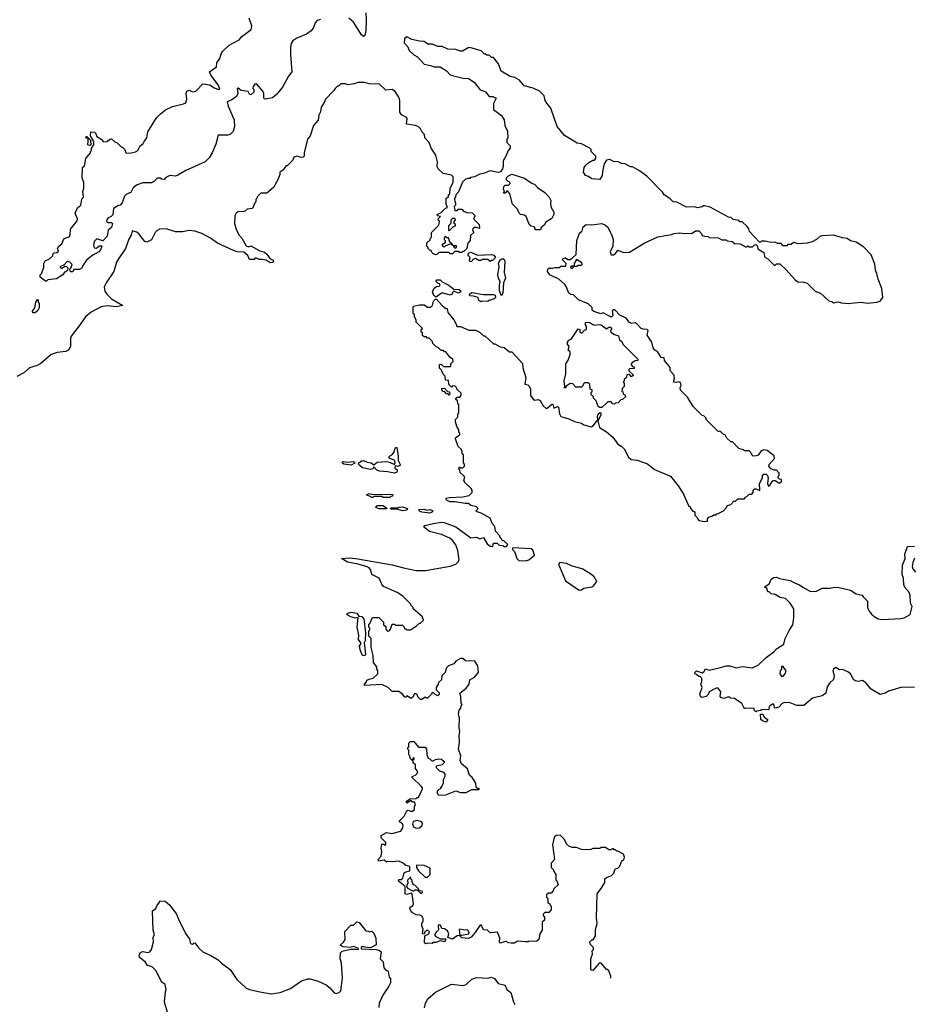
# Model space of a CAD drawing. Extents: x 2220333 to 2384341, y 721037 to 894043.
# Tile 78 of 256: x 2280359 to 2288204, y 742826 to 751462. Entities that reach past the tile are written whole.
import ezdxf

# ---------------------------------------------------------------- set-up
doc = ezdxf.new("R2010")
doc.units = 0

msp = doc.modelspace()

# ---------------------------------------------------------------- linework, layer by layer
at = {"layer": '0CON10XD'}
for points in [[(2283393.2, 751523.2), (2283397.6, 751462.4), (2283395.6, 751365), (2283385, 751322.5), (2283375, 751316.2), (2283355, 751330), (2283285, 751441.4), (2283245, 751477.1)], [(2282996.4, 751463.6), (2282967.5, 751455), (2282950, 751435), (2282936, 751395), (2282915, 751363.8), (2282875, 751336), (2282788.3, 751301.7), (2282755, 751276), (2282740.8, 751255), (2282733, 751217), (2282733, 751157), (2282746, 751005), (2282715, 750966.7), (2282665, 750870), (2282611.2, 750805), (2282575, 750776.7), (2282515, 750766.7), (2282505, 750767.5), (2282500, 750775), (2282500, 750815), (2282492, 750835), (2282435, 750898.6), (2282422.2, 750897.8), (2282405.7, 750875), (2282402.5, 750865), (2282412.5, 750845), (2282412.3, 750827.7), (2282385.6, 750804.4), (2282375, 750810), (2282361.2, 750831.2), (2282300.3, 750840.3), (2282275, 750862.5), (2282265, 750860), (2282272.5, 750815), (2282260.5, 750789.5), (2282219.8, 750760.2), (2282177.3, 750742.7), (2282185.8, 750705), (2282240, 750585), (2282243.5, 750525), (2282229.7, 750480.3), (2282203.8, 750456.2), (2282185, 750448.1), (2282099.1, 750450.9), (2282078.6, 750371.4), (2282046.8, 750293.2), (2282019.9, 750250.1), (2281984.1, 750215.9), (2281815, 750140), (2281745, 750098), (2281725, 750091.2), (2281675, 750096), (2281641.7, 750078.3), (2281625, 750060), (2281603.3, 750063.3), (2281591.7, 750071.7), (2281565, 750072.5), (2281542.5, 750045), (2281515, 750030), (2281438.3, 750031.7), (2281390, 750015), (2281353.6, 749986.4), (2281335, 749947.5), (2281295, 749932.5), (2281277.5, 749915), (2281257.5, 749855), (2281240, 749835), (2281225, 749832.5), (2281182.3, 749807.7), (2281175, 749750), (2281160, 749735), (2281135, 749723.3), (2281122.3, 749707.7), (2281120, 749695), (2281134, 749684), (2281165, 749683.8), (2281173.9, 749673.9), (2281165, 749638.8), (2281133.8, 749616.2), (2281125, 749562.5), (2281087, 749523), (2281035, 749540), (2281013, 749517), (2281007.5, 749485), (2281011.7, 749461.7), (2281031.7, 749458.3), (2281055, 749480), (2281075, 749480), (2281080, 749475), (2281066.7, 749445), (2281052.5, 749425), (2281001.7, 749398.3), (2280946, 749354), (2280913.9, 749306.1), (2280905, 749282.5), (2280885, 749272.5), (2280835, 749270), (2280825, 749250), (2280805, 749250), (2280800, 749275), (2280808.3, 749281.7), (2280820, 749315), (2280800, 749335), (2280775, 749340), (2280748.3, 749311.7), (2280710, 749295), (2280725, 749280), (2280755, 749300), (2280768.3, 749298.3), (2280780, 749285), (2280778.3, 749261.7), (2280765, 749250), (2280751.7, 749248.3), (2280736.7, 749223.3), (2280681.7, 749188.3), (2280605, 749180), (2280595, 749170), (2280585, 749170), (2280540, 749205), (2280540, 749225), (2280550, 749235), (2280571.7, 749288.3), (2280570, 749325), (2280575, 749330), (2280583.6, 749346.4), (2280620, 749365), (2280648.3, 749391.7), (2280650, 749405), (2280661.7, 749418.3), (2280685, 749420), (2280698.3, 749431.7), (2280690, 749455), (2280702.5, 749475), (2280727.5, 749495), (2280745, 749540), (2280795, 749560), (2280803, 749577), (2280803.3, 749625), (2280861.7, 749698.3), (2280866.7, 749715), (2280846.7, 749765), (2280867, 749813), (2280896.7, 749835), (2280903, 749887), (2280920, 749905), (2280913.3, 749955), (2280922.5, 749985), (2280922.5, 750035), (2280907.5, 750075), (2280910, 750165), (2280928.3, 750181.7), (2280940, 750245), (2280980, 750295), (2280980, 750305), (2280990, 750315), (2280990, 750335), (2281010, 750365), (2281010, 750395), (2280980, 750445), (2280981.7, 750478.3), (2281016.1, 750476.1), (2281027.5, 750465), (2281037, 750437), (2281072.5, 750415), (2281095, 750390), (2281127, 750393), (2281150, 750415), (2281165, 750416.2), (2281192.5, 750392.5), (2281215, 750382.5), (2281245, 750350), (2281265, 750342.5), (2281282.5, 750325), (2281290, 750295), (2281325, 750291.2), (2281375.8, 750304.2), (2281396.2, 750315), (2281416.7, 750355), (2281442.5, 750375), (2281450, 750395), (2281473.8, 750425), (2281482.1, 750477.9), (2281558, 750602), (2281592.4, 750637.6), (2281638.8, 750671.2), (2281699.4, 750700.6), (2281795, 750723.1), (2281815, 750734.3), (2281825.6, 750765.6), (2281820, 750815), (2281824.1, 750835.9), (2281845, 750843.3), (2281875, 750830), (2281903.9, 750836.1), (2281965, 750900), (2282025, 750890.8), (2282065, 750864.8), (2282105, 750848.9), (2282115, 750852.5), (2282099.9, 750889.9), (2282034, 750975), (2282024.2, 751005.8), (2282085, 751050), (2282087.5, 751085), (2282115, 751122.5), (2282125, 751162.5), (2282141.2, 751185), (2282195, 751238), (2282282.5, 751285), (2282307.5, 751315), (2282388.8, 751375), (2282395, 751410), (2282371.2, 751475)], [(2286900, 749375), (2286920, 749365), (2286975, 749310), (2286985, 749310), (2286995, 749320), (2287025, 749320), (2287079.3, 749269.3), (2287155, 749182.5), (2287183, 749163), (2287235, 749160), (2287265, 749150), (2287335, 749080), (2287380, 749065), (2287455, 748997.5), (2287481.7, 748991.7), (2287495, 748980), (2287535, 748986.7), (2287565, 748977.5), (2287625, 748973.8), (2287735, 748983.3), (2287795, 748976.7), (2287875, 748983.3), (2287905, 748992.5), (2287927.5, 749025), (2287920, 749105), (2287887.5, 749185), (2287876.4, 749236.4), (2287862.5, 749265), (2287857, 749317), (2287825, 749400), (2287759.3, 749469.3), (2287695, 749510), (2287645, 749522.5), (2287615, 749542.5), (2287575, 749547.5), (2287495, 749572.5), (2287393, 749567), (2287375, 749560), (2287347, 749533), (2287307, 749513), (2287265, 749502.5), (2287185, 749497.5), (2287145, 749507.5), (2287125, 749490), (2287095, 749490), (2287085, 749480), (2287055, 749480), (2287035, 749500), (2287005, 749500), (2286985, 749510), (2286945, 749507.5), (2286895, 749520), (2286865, 749520), (2286855, 749510), (2286845, 749510), (2286760, 749605), (2286751.7, 749628.3), (2286739.3, 749649.3), (2286695, 749690), (2286675, 749690), (2286665, 749700), (2286615, 749710), (2286597, 749727), (2286575, 749730), (2286415, 749817.5), (2286365, 749830), (2286355, 749830), (2286345, 749820), (2286305, 749812.5), (2286275, 749820), (2286205, 749817.5), (2286121.7, 749861.7), (2286090, 749865), (2286060, 749895), (2286010, 749925), (2285995, 749950), (2285859.3, 750089.3), (2285795, 750137.5), (2285731.7, 750171.7), (2285715, 750172.5), (2285667, 750197), (2285635, 750200), (2285607, 750217), (2285565, 750220), (2285535, 750237.5), (2285505, 750230), (2285483, 750197), (2285468.3, 750131.7), (2285467.5, 750095), (2285445, 750060), (2285375, 750067.5), (2285346.7, 750086.7), (2285320, 750095), (2285302.5, 750125), (2285310, 750165), (2285323.6, 750186.4), (2285350.7, 750209.3), (2285385, 750230), (2285398.3, 750231.7), (2285410, 750245), (2285410, 750265), (2285370, 750305), (2285370, 750325), (2285360, 750335), (2285285, 750372.5), (2285248.3, 750378.3), (2285135, 750447.5), (2285073.3, 750525), (2285015.9, 750685.9), (2284981.7, 750731.7), (2284966.7, 750755), (2284956.7, 750795), (2284917.5, 750835), (2284861.7, 750861.7), (2284783, 750883), (2284740.7, 750930.7), (2284700, 750955), (2284660, 750965), (2284580.7, 751010.7), (2284557.5, 751075), (2284515, 751130), (2284495, 751130), (2284475, 751150), (2284455, 751150), (2284445, 751160), (2284435, 751160), (2284405, 751190), (2284305, 751217.5), (2284293, 751217), (2284243, 751187), (2284225, 751186.7), (2284185, 751200), (2284113.6, 751203.6), (2284065, 751227.5), (2284025, 751227.5), (2283975, 751246.7), (2283938.3, 751248.3), (2283905, 751272.5), (2283865, 751273.3), (2283798.3, 751288.3), (2283755, 751312.5), (2283733, 751297), (2283730.7, 751260.7), (2283762.5, 751225), (2283775, 751192.5), (2283815, 751153.3), (2283847.7, 751137.7), (2283905, 751072.5), (2283961.7, 751061.7), (2283995, 751047.5), (2284045, 751047.5), (2284103, 751013), (2284135, 750980), (2284153, 750973), (2284248.3, 750948.3), (2284295, 750947.5), (2284343, 750913), (2284395, 750850), (2284445, 750830), (2284475, 750790), (2284509.3, 750789.3), (2284537.5, 750775), (2284513, 750727), (2284512.5, 750675), (2284583, 750623), (2284607.5, 750585), (2284612.5, 750535), (2284637.5, 750485), (2284640, 750425), (2284630, 750415), (2284630, 750385), (2284660, 750355), (2284660, 750335), (2284642.5, 750315), (2284625, 750270), (2284597.5, 750225), (2284597.5, 750175), (2284592.5, 750155), (2284575, 750127.5), (2284555, 750123.3), (2284485, 750137.5), (2284425, 750112.5), (2284393, 750107), (2284347, 750083), (2284313, 750077), (2284305, 750070), (2284285, 750070), (2284265, 750060), (2284243, 750037), (2284207, 749953), (2284183, 749927), (2284181.7, 749908.3), (2284172.5, 749895), (2284173.6, 749863.6), (2284180, 749855), (2284180, 749835), (2284170, 749825), (2284175, 749790), (2284195, 749790), (2284205, 749800), (2284235, 749800), (2284255, 749780), (2284265, 749780), (2284275, 749770), (2284327, 749767), (2284350, 749745), (2284350, 749735), (2284340, 749725), (2284341.7, 749711.7), (2284387.5, 749665), (2284390, 749635), (2284385, 749630), (2284365, 749640), (2284345, 749640), (2284331.7, 749628.3), (2284330, 749615), (2284340, 749595), (2284311.7, 749568.3), (2284310, 749525), (2284288.3, 749501.7), (2284280, 749455), (2284255, 749430), (2284245, 749430), (2284235, 749420), (2284215, 749420), (2284205, 749430), (2284175, 749430), (2284155, 749410), (2284135, 749410), (2284125, 749420), (2284035, 749420), (2284017, 749403), (2284005, 749400), (2283981.7, 749411.7), (2283971.7, 749421.7), (2283968.3, 749438.3), (2283955, 749440), (2283940, 749455), (2283940, 749465), (2283930, 749475), (2283930, 749505), (2283958.3, 749531.7), (2283960, 749545), (2283970, 749555), (2283970, 749595), (2284030, 749655), (2284037, 749673), (2284040, 749695), (2284031.7, 749701.7), (2284030, 749715), (2284050, 749735), (2284021.7, 749741.7), (2284020, 749755), (2284055, 749770), (2284091.7, 749808.3), (2284110, 749815), (2284100, 749845), (2284100, 749895), (2284118.3, 749911.7), (2284120, 749925), (2284130, 749935), (2284132.5, 749985), (2284160, 750035), (2284160, 750085), (2284145, 750100), (2284073, 750113), (2284030, 750155), (2284020, 750175), (2284022.5, 750215), (2284007.5, 750275), (2283967.5, 750335), (2283950, 750385), (2283912.5, 750425), (2283907.5, 750455), (2283887, 750477), (2283872.5, 750505), (2283855, 750522.5), (2283830, 750535), (2283750, 750545), (2283757.5, 750595), (2283750, 750605), (2283708.3, 750628.3), (2283692.3, 750652.3), (2283693.3, 750755), (2283683.6, 750783.6), (2283650, 750835), (2283625, 750848.8), (2283570, 750845), (2283515, 750897.5), (2283425, 750900), (2283381.7, 750911.7), (2283325, 750912.5), (2283295, 750900), (2283235, 750892.5), (2283215, 750900), (2283175, 750900), (2283155, 750880), (2283145, 750880), (2283125, 750860), (2283115, 750840), (2283040, 750765), (2283030, 750735), (2283003.3, 750695), (2282997, 750653), (2282983.6, 750626.4), (2282977.7, 750582.3), (2282936.4, 750533.6), (2282906.7, 750445), (2282882.5, 750415), (2282853.8, 750295), (2282852.5, 750265), (2282843.6, 750256.4), (2282825, 750253.8), (2282796.2, 750266.2), (2282763.6, 750256.4), (2282755, 750230), (2282705, 750180), (2282695, 750180), (2282666.4, 750143.6), (2282640, 750125), (2282640, 750105), (2282621.7, 750058.3), (2282585, 749990), (2282525, 749940), (2282475, 749940), (2282441.7, 749908.3), (2282440, 749895), (2282430, 749885), (2282430, 749865), (2282420, 749855), (2282400, 749805), (2282355, 749800), (2282337, 749783), (2282325, 749780), (2282275, 749777.5), (2282257.5, 749765), (2282247, 749743), (2282243.8, 749675), (2282256.1, 749626.1), (2282280, 749575), (2282307.5, 749545), (2282345, 749477.5), (2282365, 749470), (2282385, 749480), (2282465, 749436.2), (2282504.5, 749424.5), (2282526, 749405), (2282554.1, 749364.1), (2282580, 749355), (2282583.8, 749345), (2282577.3, 749332.7), (2282555, 749328.8), (2282521.7, 749351.7), (2282485, 749360), (2282458.3, 749358.3), (2282435, 749370), (2282425, 749370), (2282415, 749360), (2282375, 749360), (2282360, 749395), (2282325, 749422), (2282267, 749427), (2282235, 749436.7), (2282095, 749502.5), (2282033.3, 749545), (2281955, 749586.7), (2281895, 749608.8), (2281845, 749613.3), (2281787.3, 749602.7), (2281725, 749601.4), (2281645, 749628), (2281585, 749624.2), (2281565, 749614), (2281548, 749595), (2281515, 749532.5), (2281475, 749510.8), (2281457.3, 749517.3), (2281405, 749583.3), (2281385, 749597.5), (2281345, 749610), (2281337, 749573), (2281315, 749537.5), (2281286.9, 749455), (2281224.2, 749365), (2281209.2, 749335), (2281185, 749252.5), (2281116.2, 749155), (2281100, 749115), (2281105, 749082.5), (2281123.3, 749055), (2281165, 749013.3), (2281262.5, 748955), (2281205, 748944.5), (2281125, 748953.1), (2281075, 748944.2), (2280985, 748896), (2280935, 748856), (2280888.3, 748788.3), (2280810, 748685), (2280803.3, 748665), (2280804.3, 748595), (2280786.9, 748565), (2280765, 748552.1), (2280687.6, 748542.4), (2280636.2, 748525), (2280545, 748446.7), (2280512, 748428), (2280445, 748410), (2280394, 748365), (2280335, 748334)], [(2280975, 750360), (2280961.7, 750361.7), (2280952.5, 750372.5), (2280960, 750385), (2280960, 750420), (2280940, 750425), (2280945, 750440), (2280980, 750405), (2280980, 750385), (2280990, 750375), (2280975, 750360)], [(2284925, 749620), (2284880, 749620), (2284880, 749635), (2284870, 749645), (2284845, 749652.5), (2284822.5, 749675), (2284800, 749735), (2284787, 749747), (2284750, 749755), (2284737.5, 749765), (2284725, 749800), (2284680, 749845), (2284657.5, 749935), (2284638.3, 749958.3), (2284631.7, 749958.3), (2284615, 749940), (2284601.7, 749941.7), (2284610, 749955), (2284602.5, 749975), (2284605, 750000), (2284615, 750010), (2284645, 750010), (2284660, 750025), (2284658.3, 750038.3), (2284641.7, 750041.7), (2284628.3, 750058.3), (2284627.5, 750075), (2284645, 750092.5), (2284675, 750107.5), (2284785, 750072.5), (2284845, 750030), (2284875, 750017.5), (2284900.7, 749990.7), (2284965, 749947.5), (2285002.5, 749905), (2285016.7, 749875), (2285012.5, 749845), (2285020, 749815), (2285042.5, 749775), (2285042.5, 749755), (2285025, 749720), (2284973.6, 749686.4), (2284959.3, 749660.7), (2284931.7, 749638.3), (2284925, 749620)], [(2284125, 749610), (2284161.7, 749648.3), (2284180, 749655), (2284180, 749665), (2284170, 749675), (2284170, 749695), (2284180, 749705), (2284175, 749720), (2284155, 749720), (2284140, 749705), (2284140, 749675), (2284120, 749655), (2284120, 749615), (2284125, 749610)], [(2283425, 745676.7), (2283457.5, 745685), (2283500, 745725), (2283500, 745755), (2283490, 745765), (2283490, 745785), (2283462.5, 745825), (2283460, 745885), (2283440, 745955), (2283440, 746035), (2283420, 746055), (2283420, 746095), (2283430, 746115), (2283430, 746125), (2283420, 746135), (2283420, 746155), (2283430, 746165), (2283451.7, 746218.3), (2283508.3, 746218.3), (2283548.3, 746178.3), (2283550, 746155), (2283568.3, 746138.3), (2283570, 746115), (2283585, 746100), (2283598.3, 746101.7), (2283610, 746115), (2283625, 746160), (2283645, 746160), (2283655, 746150), (2283715, 746150), (2283728.3, 746138.3), (2283735, 746120), (2283745, 746120), (2283755, 746110), (2283785, 746110), (2283840, 746145), (2283865, 746170), (2283875, 746170), (2283900, 746195), (2283900, 746205), (2283890, 746215), (2283890, 746225), (2283810, 746295), (2283810, 746305), (2283793, 746323), (2283790, 746335), (2283720, 746405), (2283668.3, 746438.3), (2283550.7, 746490.7), (2283535, 746510), (2283512.5, 746565), (2283447, 746597), (2283437.5, 746635), (2283423, 746653), (2283405, 746663.3), (2283325.7, 746685.7), (2283232.5, 746705), (2283180, 746735), (2283255, 746741.2), (2283325, 746732.5), (2283625, 746680.8), (2283724.2, 746654.2), (2283835, 746630), (2283917.7, 746632.3), (2284135, 746670), (2284183.6, 746686.4), (2284202.5, 746705), (2284212.5, 746725), (2284202.5, 746805), (2284182.5, 746855), (2284153, 746893), (2284130, 746915), (2284057, 746947), (2283953, 746973), (2283901.7, 747011.7), (2283913, 747027), (2283987, 747043), (2284055, 747054.2), (2284081.4, 747051.4), (2284185, 747012.5), (2284315, 746916.7), (2284365, 746922.5), (2284395, 746907.5), (2284425, 746920), (2284457.5, 746865), (2284485, 746843.3), (2284508.3, 746841.7), (2284515, 746870), (2284545, 746870), (2284563, 746853), (2284595, 746850), (2284605, 746840), (2284628.3, 746841.7), (2284638.3, 746858.3), (2284605, 746890), (2284590, 746895), (2284585, 746910), (2284570, 746925), (2284570, 746935), (2284530, 746975), (2284527, 747017), (2284503, 747043), (2284485, 747090), (2284405, 747133.3), (2284370, 747145), (2284360, 747155), (2284380, 747175), (2284365, 747190), (2284315, 747200), (2284295, 747220), (2284265, 747217.5), (2284175, 747232.5), (2284135, 747232.5), (2284111.7, 747241.7), (2284100, 747255), (2284100, 747265), (2284125, 747272.5), (2284245, 747276.7), (2284301.7, 747288.3), (2284327.5, 747315), (2284327.5, 747335), (2284319.3, 747349.3), (2284260, 747405), (2284260, 747415), (2284250, 747425), (2284260, 747435), (2284260, 747455), (2284221.7, 747491.7), (2284220, 747515), (2284210, 747525), (2284215, 747540), (2284225, 747530), (2284245, 747530), (2284260, 747545), (2284260, 747565), (2284250, 747575), (2284250, 747645), (2284240, 747655), (2284240, 747675), (2284230, 747695), (2284205, 747720), (2284180, 747785), (2284180, 747795), (2284220, 747825), (2284220, 747835), (2284210, 747845), (2284210, 747865), (2284193, 747893), (2284180, 747935), (2284180, 747955), (2284200, 747975), (2284200, 748005), (2284210, 748015), (2284210, 748085), (2284200, 748095), (2284198.3, 748118.3), (2284180, 748135), (2284195, 748150), (2284218.3, 748151.7), (2284230, 748165), (2284230, 748185), (2284191.7, 748221.7), (2284190, 748235), (2284178.3, 748248.3), (2284155, 748250), (2284145, 748240), (2284121.7, 748261.7), (2284118.3, 748298.3), (2284091.7, 748301.7), (2284090, 748335), (2284071.7, 748351.7), (2284058.3, 748388.3), (2284040, 748405), (2284040, 748435), (2284045, 748440), (2284058.3, 748438.3), (2284075, 748420), (2284138.3, 748421.7), (2284140, 748445), (2284160, 748465), (2284158.3, 748488.3), (2284145, 748490), (2284131.7, 748501.7), (2284095, 748550), (2284085, 748550), (2284075, 748560), (2284055, 748560), (2284028.3, 748588.3), (2284011.7, 748591.7), (2283981.7, 748621.7), (2283978.3, 748638.3), (2283948.3, 748668.3), (2283935, 748670), (2283925, 748680), (2283905, 748680), (2283891.7, 748691.7), (2283890, 748715), (2283880, 748725), (2283880, 748745), (2283890, 748755), (2283831.7, 748811.7), (2283840, 748825), (2283831.7, 748831.7), (2283830, 748845), (2283820, 748855), (2283820, 748875), (2283810, 748885), (2283810, 748945), (2283815, 748950), (2283865, 748960), (2283905, 748960), (2283935, 748940), (2283965, 748940), (2283977.5, 748955), (2283986.4, 748993.6), (2284005, 749010), (2284015, 749010), (2284062.5, 748955), (2284095, 748930), (2284108.3, 748928.3), (2284113, 748893), (2284165, 748830), (2284190, 748785), (2284190, 748775), (2284195, 748770), (2284225, 748770), (2284298.3, 748738.3), (2284355, 748740), (2284398.3, 748718.3), (2284425, 748690), (2284438.3, 748688.3), (2284515, 748620), (2284525, 748620), (2284573, 748593), (2284607, 748587), (2284655, 748550), (2284675, 748550), (2284767, 748447), (2284771.7, 748408.3), (2284797.5, 748325), (2284790, 748265), (2284815, 748260), (2284825, 748250), (2284837, 748223), (2284838.8, 748165), (2284862.7, 748132.7), (2284875, 748126.2), (2284905, 748130), (2284923, 748123), (2284950, 748075), (2284975, 748052.5), (2284985.8, 748054.2), (2285025, 748090), (2285035, 748090), (2285043.9, 748053.9), (2285075, 748070), (2285083.8, 748063.8), (2285093.3, 748005), (2285105, 747982.5), (2285175, 747962.5), (2285225, 747937.5), (2285285, 747922.5), (2285305, 747910), (2285372.3, 747892.3), (2285385, 747896.2), (2285428.3, 747951.7), (2285425.8, 747985), (2285435, 748008.8), (2285448, 748018), (2285455, 748012.5), (2285455, 747992.5), (2285430, 747945), (2285444.3, 747884.3), (2285505, 747846.7), (2285561.1, 747801.1), (2285605, 747738.8), (2285632.7, 747722.7), (2285658.8, 747698.8), (2285696.4, 747626.4), (2285720, 747605), (2285775, 747597.5), (2285865, 747566.7), (2285925, 747518), (2286065, 747457.5), (2286133.6, 747373.6), (2286176.1, 747306.1), (2286225, 747200), (2286240, 747185), (2286240, 747175), (2286261.7, 747151.7), (2286280, 747145), (2286280, 747115), (2286300, 747095), (2286305, 747080), (2286315, 747070), (2286365, 747060), (2286390, 747065), (2286390, 747085), (2286401.7, 747098.3), (2286435, 747110), (2286445, 747120), (2286465, 747120), (2286471.7, 747128.3), (2286485, 747130), (2286530, 747155), (2286555, 747180), (2286565, 747200), (2286595, 747210), (2286621.7, 747238.3), (2286635, 747240), (2286655, 747260), (2286715, 747260), (2286720, 747275), (2286735, 747280), (2286755, 747300), (2286778.3, 747301.7), (2286790, 747315), (2286790, 747335), (2286803, 747347), (2286817, 747347), (2286848.3, 747331.7), (2286847.5, 747395), (2286872.5, 747445), (2286873.8, 747466.2), (2286883.9, 747476.1), (2286905, 747476.7), (2286916.7, 747465), (2286922.5, 747445), (2286917.5, 747395), (2286925, 747370), (2286940, 747375), (2286940, 747385), (2286965, 747420), (2286985, 747420), (2287015, 747400), (2287025, 747400), (2287038.3, 747411.7), (2287038.3, 747428.3), (2287021.7, 747431.7), (2287010, 747445), (2287010, 747455), (2287020, 747465), (2287020, 747485), (2286995, 747510), (2286975, 747510), (2286945, 747522.5), (2286927.5, 747545), (2286930, 747560), (2286977, 747613), (2286975, 747637.5), (2286915, 747682.5), (2286885, 747690), (2286860.7, 747679.3), (2286835, 747642.5), (2286817, 747637), (2286790, 747635), (2286781.7, 747641.7), (2286780, 747655), (2286755, 747680), (2286715, 747680), (2286705, 747690), (2286665, 747700), (2286608.3, 747758.3), (2286595, 747760), (2286560.7, 747790.7), (2286545, 747820), (2286530, 747825), (2286505, 747850), (2286485, 747850), (2286380, 747955), (2286378.3, 747968.3), (2286358.3, 747988.3), (2286345, 747990), (2286331.7, 748001.7), (2286265, 748070), (2286215, 748150), (2286153, 748213), (2286150, 748235), (2286160, 748255), (2286155, 748280), (2286135, 748286.7), (2286115, 748280), (2286093, 748283), (2286100, 748315), (2286097.5, 748345), (2286063, 748383), (2286061.7, 748411.7), (2286013, 748473), (2286010, 748495), (2285985, 748500), (2285953, 748553), (2285930, 748565), (2285913, 748583), (2285902.5, 748635), (2285862.5, 748695), (2285868.8, 748735), (2285860, 748745), (2285827, 748747), (2285810, 748755), (2285773, 748793), (2285755, 748802.5), (2285725, 748797.5), (2285705, 748807.5), (2285677.5, 748845), (2285621.7, 748871.7), (2285577, 748917), (2285563, 748917), (2285553, 748907), (2285560, 748865), (2285545, 748852.5), (2285475, 748890), (2285455, 748882.5), (2285393, 748903), (2285380, 748915), (2285378.3, 748938.3), (2285345, 748970), (2285260, 749005), (2285215, 749050), (2285193, 749053), (2285173.6, 749063.6), (2285151.7, 749121.7), (2285138.3, 749138.3), (2285085, 749190), (2285041.7, 749208.3), (2285007.5, 749225), (2284987.5, 749255), (2284990, 749275), (2284998.3, 749281.7), (2285035, 749282.5), (2285055, 749290), (2285095, 749290), (2285105, 749300), (2285148.3, 749301.7), (2285150, 749325), (2285120, 749355), (2285123.6, 749366.4), (2285145, 749372.5), (2285165, 749360), (2285185, 749360), (2285205, 749370), (2285238.3, 749401.7), (2285243.6, 749526.4), (2285269.3, 749590.7), (2285290.7, 749609.3), (2285298.8, 749645), (2285326.1, 749666.1), (2285375, 749663.3), (2285465, 749673.3), (2285495, 749661.2), (2285513.8, 749645), (2285549.5, 749579.5), (2285562.5, 749535), (2285560, 749475), (2285537.5, 749425), (2285545, 749400), (2285565, 749400), (2285585, 749412.5), (2285605, 749440), (2285655, 749420), (2285707, 749423), (2285835, 749502.5), (2285953.6, 749556.4), (2286075, 749577.5), (2286095, 749587.5), (2286145, 749592.5), (2286185, 749587.5), (2286255, 749590), (2286285, 749610), (2286315, 749610), (2286338.3, 749588.3), (2286345, 749570), (2286363, 749563), (2286395, 749560), (2286405, 749552.5), (2286485, 749547.5), (2286515, 749530), (2286555, 749530), (2286563, 749523), (2286607, 749517), (2286628.3, 749498.3), (2286677, 749497), (2286725, 749470), (2286735, 749470), (2286745, 749480), (2286755, 749470), (2286785, 749470), (2286801.7, 749488.3), (2286815, 749490), (2286830, 749475), (2286831.7, 749451.7), (2286885, 749420), (2286890, 749385), (2286900, 749375)], [(2284185, 749460), (2284190, 749465), (2284188.3, 749478.3), (2284160, 749480), (2284158.3, 749488.3), (2284150, 749490), (2284148.3, 749498.3), (2284131.7, 749511.7), (2284118.3, 749548.3), (2284105, 749550), (2284095, 749560), (2284081.7, 749548.3), (2284080, 749535), (2284090, 749525), (2284090, 749505), (2284061.7, 749488.3), (2284071.7, 749471.7), (2284085, 749470), (2284091.7, 749478.3), (2284140, 749500), (2284141.7, 749491.7), (2284150, 749490), (2284171.7, 749461.7), (2284185, 749460)], [(2284485, 749340), (2284465, 749360), (2284415, 749360), (2284405, 749350), (2284385, 749350), (2284355, 749367.5), (2284331.7, 749358.3), (2284325, 749340), (2284305, 749340), (2284302.5, 749355), (2284310, 749375), (2284293, 749393), (2284293, 749407), (2284301.7, 749418.3), (2284315, 749422.5), (2284375, 749397.5), (2284495, 749402.5), (2284516.4, 749396.4), (2284530, 749375), (2284505, 749350), (2284495, 749350), (2284485, 749340)], [(2284585, 749040), (2284567.5, 749085), (2284566.7, 749135), (2284573, 749163), (2284556.7, 749195), (2284552.5, 749225), (2284562.5, 749295), (2284557.5, 749325), (2284573.6, 749356.4), (2284595, 749367.5), (2284610, 749355), (2284613, 749343), (2284606.7, 749245), (2284620, 749195), (2284602.5, 749155), (2284596.1, 749063.9), (2284585, 749040)], [(2285205, 749280), (2285220, 749300), (2285245, 749300), (2285255, 749310), (2285285, 749310), (2285290, 749315), (2285288.3, 749328.3), (2285241.7, 749358.3), (2285220, 749325), (2285220, 749300), (2285195, 749300), (2285190, 749295), (2285191.7, 749281.7), (2285205, 749280)], [(2284015, 749030), (2284005, 749030), (2283991.7, 749041.7), (2283979.2, 749075), (2283995, 749107.5), (2284015, 749122.5), (2284036.4, 749123.6), (2284047, 749133), (2284040, 749145), (2284025, 749150), (2284010, 749165), (2284010, 749175), (2284018.3, 749181.7), (2284045, 749180), (2284063.8, 749163.8), (2284123.3, 749135), (2284165, 749097.5), (2284212.5, 749095), (2284227.5, 749075), (2284205, 749062.5), (2284165, 749080), (2284155, 749070), (2284152.5, 749055), (2284135, 749046.7), (2284065, 749066.7), (2284015, 749030)], [(2280475, 748890), (2280472.5, 748905), (2280492.5, 748935), (2280500, 748985), (2280515, 749007.5), (2280520, 749005), (2280520, 748985), (2280530, 748975), (2280530, 748935), (2280519.3, 748910.7), (2280495, 748892.5), (2280475, 748890)], [(2284405, 748987.5), (2284385, 749000), (2284380, 749025), (2284338.3, 749038.3), (2284310, 749040), (2284302.5, 749045), (2284303.3, 749055), (2284325, 749068.8), (2284425, 749053.3), (2284515, 749052.5), (2284527.5, 749045), (2284532.5, 749025), (2284520, 749015), (2284475, 749000), (2284465, 748990), (2284415, 748992.5), (2284405, 748987.5)], [(2285465, 748061.2), (2285445, 748061.2), (2285430.5, 748070.5), (2285415, 748120), (2285391.7, 748141.7), (2285390, 748155), (2285370, 748175), (2285370, 748195), (2285378.3, 748201.7), (2285380, 748215), (2285361.7, 748221.7), (2285360, 748265), (2285348.3, 748278.3), (2285311.7, 748278.3), (2285301.7, 748268.3), (2285298.3, 748251.7), (2285285, 748240), (2285235, 748240), (2285208.3, 748268.3), (2285185, 748270), (2285151.7, 748248.3), (2285145, 748230), (2285133.6, 748233.6), (2285140, 748245), (2285133.8, 748295), (2285146.7, 748355), (2285147, 748443), (2285170, 748475), (2285187, 748527), (2285185, 748550), (2285170, 748565), (2285177.5, 748595), (2285162.5, 748615), (2285163.8, 748635), (2285175, 748652.5), (2285196.4, 748663.6), (2285255, 748750), (2285270, 748745), (2285271.7, 748721.7), (2285288.3, 748711.7), (2285311.7, 748738.3), (2285330, 748745), (2285330, 748775), (2285320, 748785), (2285320, 748805), (2285335, 748810), (2285360, 748805), (2285385, 748787.5), (2285403.6, 748783.6), (2285435, 748790), (2285457, 748787), (2285505, 748750), (2285515, 748760), (2285537, 748767), (2285550, 748755), (2285550, 748745), (2285540, 748735), (2285541.7, 748721.7), (2285575, 748700), (2285609.3, 748689.3), (2285620, 748655), (2285638.3, 748638.3), (2285647.5, 748615), (2285780, 748485), (2285778.3, 748471.7), (2285755, 748470), (2285745, 748460), (2285731.7, 748458.3), (2285720, 748445), (2285720, 748435), (2285731.7, 748421.7), (2285748.3, 748418.3), (2285748.3, 748401.7), (2285705, 748400), (2285700, 748395), (2285701.7, 748381.7), (2285738.3, 748348.3), (2285738.3, 748341.7), (2285725, 748330), (2285705, 748350), (2285681.7, 748348.3), (2285680, 748325), (2285660, 748305), (2285660, 748295), (2285650, 748285), (2285660, 748275), (2285660, 748245), (2285641.7, 748228.3), (2285640, 748205), (2285648.3, 748198.3), (2285651.7, 748181.7), (2285668.3, 748168.3), (2285670, 748155), (2285645, 748130), (2285631.7, 748128.3), (2285608.3, 748101.7), (2285585, 748100), (2285575, 748090), (2285561.7, 748091.7), (2285545, 748110), (2285515, 748110), (2285508.3, 748101.7), (2285465, 748061.2)], [(2284125, 748170), (2284115, 748180), (2284101.7, 748181.7), (2284088.3, 748198.3), (2284071.7, 748201.7), (2284060, 748215), (2284061.7, 748228.3), (2284085, 748230), (2284111.7, 748201.7), (2284128.3, 748198.3), (2284130, 748175), (2284125, 748170)], [(2283645, 747483.3), (2283585, 747497.5), (2283513, 747503), (2283491.7, 747511.7), (2283465, 747540), (2283458.3, 747521.7), (2283435, 747517.5), (2283365, 747532.5), (2283340.7, 747550.7), (2283330, 747565), (2283332.5, 747575), (2283355, 747592), (2283375, 747595.8), (2283405, 747580.8), (2283442.5, 747575), (2283465, 747557.5), (2283495, 747580), (2283575, 747586.2), (2283601.7, 747581.7), (2283645, 747560), (2283652.5, 747575), (2283650, 747595), (2283600, 747615), (2283600, 747625), (2283602.5, 747635), (2283629.3, 747650.7), (2283640, 747665), (2283655, 747710), (2283665, 747710), (2283677.5, 747635), (2283677.5, 747595), (2283697.5, 747555), (2283675, 747542.5), (2283651.7, 747548.3), (2283648.3, 747528.3), (2283670, 747515), (2283670, 747505), (2283665, 747492.5), (2283645, 747483.3)], [(2283265, 747553.8), (2283200, 747565), (2283187.5, 747575), (2283195, 747586), (2283235, 747580), (2283285, 747588), (2283295, 747582.5), (2283298.8, 747571.2), (2283265, 747553.8)], [(2283605, 747270), (2283545, 747272.5), (2283535, 747280), (2283465, 747280), (2283455, 747270), (2283445, 747270), (2283438.3, 747278.3), (2283400, 747295), (2283425, 747307.5), (2283445, 747300), (2283625, 747297.5), (2283630, 747295), (2283628.3, 747281.7), (2283615, 747280), (2283605, 747270)], [(2283575, 747172.5), (2283507, 747173), (2283480, 747185), (2283495, 747200), (2283545, 747200), (2283578.3, 747178.3), (2283575, 747172.5)], [(2283715, 747153.3), (2283665, 747170), (2283615, 747170), (2283610, 747175), (2283615, 747180), (2283675, 747180), (2283683, 747187), (2283715, 747190), (2283760, 747175), (2283755, 747160), (2283715, 747153.3)], [(2283955, 747132.5), (2283885, 747142.5), (2283865, 747150), (2283860, 747165), (2283905, 747167.5), (2283925, 747160), (2283957, 747167), (2283978.3, 747158.3), (2283980, 747145), (2283955, 747132.5)], [(2288205, 745605.8), (2288095, 745606.7), (2287977.7, 745572.3), (2287947.5, 745555), (2287905, 745542.5), (2287825, 745590), (2287777.5, 745645), (2287750, 745665), (2287715, 745658), (2287685, 745663.8), (2287671.2, 745675), (2287643.3, 745725), (2287622.3, 745742.3), (2287575, 745762.5), (2287548.3, 745758.3), (2287515, 745780), (2287495, 745766.7), (2287490.8, 745755), (2287501.2, 745705), (2287494, 745675), (2287463.8, 745645), (2287440.3, 745609.7), (2287428, 745555), (2287395, 745530.6), (2287309.7, 745510.3), (2287235, 745446), (2287175, 745447.5), (2287115, 745469.2), (2287065, 745472.5), (2287045, 745464), (2287016.9, 745433.1), (2286983.3, 745423.3), (2286977.5, 745427.5), (2286975, 745450), (2286965, 745460), (2286937.5, 745445), (2286927.5, 745425), (2286930, 745415), (2286921.7, 745408.3), (2286868.3, 745411.7), (2286857, 745403), (2286822.5, 745397.5), (2286815, 745390), (2286800, 745405), (2286800, 745420), (2286725, 745422.5), (2286715, 745417.5), (2286690, 745465), (2286627, 745507), (2286595, 745510), (2286585, 745520), (2286565, 745520), (2286535, 745508.8), (2286510, 745515), (2286500, 745525), (2286507, 745567), (2286485, 745597.5), (2286465, 745600), (2286405, 745567.5), (2286397, 745543), (2286380, 745525), (2286345, 745517.5), (2286331.7, 745521.7), (2286322.5, 745545), (2286342.5, 745605), (2286332.5, 745635), (2286340, 745655), (2286340, 745685), (2286325, 745700), (2286315, 745700), (2286295, 745720), (2286280, 745725), (2286281.7, 745738.3), (2286295, 745750), (2286345, 745732.5), (2286359.3, 745740.7), (2286372.5, 745767.5), (2286405, 745757.5), (2286494.1, 745775.9), (2286555, 745795.8), (2286586.2, 745793.8), (2286642.3, 745777.7), (2286695, 745790), (2286785, 745776), (2286837.9, 745802.1), (2286905, 745868.8), (2286972.7, 745917.3), (2286996.2, 745945), (2287060, 745985), (2287072.5, 746035), (2287106, 746105), (2287138, 746155), (2287147.1, 746215), (2287146.2, 746295), (2287114.1, 746344.1), (2287074.2, 746384.2), (2287027.5, 746395), (2286985, 746420), (2286950, 746425), (2286932.5, 746442.5), (2286920, 746445), (2286910, 746475), (2286890, 746485), (2286933, 746517), (2286947.5, 746555), (2286970.7, 746569.3), (2286995, 746572.5), (2287020.7, 746560.7), (2287115, 746542.5), (2287158.3, 746518.3), (2287196.4, 746506.4), (2287225, 746483.8), (2287295, 746446.2), (2287345, 746448.8), (2287395, 746476), (2287465, 746476), (2287505, 746485.8), (2287545, 746482.5), (2287645, 746458), (2287695, 746426.2), (2287747.5, 746415), (2287755, 746400), (2287792.5, 746362.5), (2287793.3, 746305), (2287807.5, 746275), (2287828.3, 746248.3), (2287857.5, 746225), (2287888.3, 746208.3), (2287925, 746200), (2288085, 746208.8), (2288113.9, 746216.1), (2288167.5, 746245), (2288186, 746315), (2288171.2, 746345), (2288168, 746415), (2288156.2, 746445), (2288125, 746480), (2288112.5, 746505), (2288110, 746565), (2288096.7, 746595), (2288101.7, 746678.3), (2288123.3, 746735), (2288121.2, 746775), (2288145, 746840), (2288205, 746843.8)], [(2284795, 746714.3), (2284823.3, 746725), (2284872.5, 746765), (2284858.3, 746808.3), (2284845, 746820), (2284681.7, 746828.3), (2284680, 746815), (2284697, 746797), (2284717.5, 746735), (2284735, 746720), (2284795, 746714.3)], [(2285265, 746458.8), (2285285, 746460), (2285305, 746476.7), (2285375, 746487.5), (2285395, 746500), (2285420, 746535), (2285397.5, 746575), (2285365, 746602.5), (2285290, 746645), (2285205, 746667.5), (2285155, 746692.5), (2285095, 746700), (2285082.5, 746685), (2285145, 746540), (2285265, 746458.8)], [(2288205, 746740), (2288190, 746700), (2288184.3, 746665), (2288190, 746645), (2288215, 746617.5)], [(2283385, 745882.5), (2283363.9, 745883.9), (2283343.3, 745935), (2283340, 745975), (2283350, 745985), (2283350, 745995), (2283330, 746025), (2283332.5, 746065), (2283317.5, 746135), (2283327.5, 746217.5), (2283305, 746212.5), (2283263.8, 746223.8), (2283230.7, 746240.7), (2283227.5, 746245), (2283234.1, 746255.9), (2283265, 746264), (2283316, 746256), (2283331.7, 746231.7), (2283358.8, 746228.8), (2283377, 746207), (2283392.5, 746085), (2283387.5, 746015), (2283380, 745995), (2283392.5, 745897.5), (2283385, 745882.5)], [(2285543.7, 743055.5), (2285543, 743073), (2285525, 743120), (2285515, 743130), (2285505, 743130), (2285455, 743190), (2285440, 743185), (2285385, 743122.5), (2285372.5, 743125), (2285367.5, 743135), (2285366.4, 743223.6), (2285382.5, 743265), (2285380, 743295), (2285390, 743305), (2285390, 743325), (2285361.7, 743351.7), (2285360, 743375), (2285375, 743390), (2285388.3, 743391.7), (2285407.5, 743425), (2285408.3, 743481.7), (2285422.5, 743535), (2285417.5, 743585), (2285422.5, 743795), (2285465, 743850), (2285490, 743895), (2285490, 743925), (2285503.3, 743936.7), (2285550, 743955), (2285570, 743975), (2285580, 744015), (2285605, 744020), (2285623, 744037), (2285640, 744085), (2285656.4, 744093.6), (2285663.3, 744115), (2285653, 744143), (2285605, 744170), (2285595, 744170), (2285585, 744180), (2285571.7, 744181.7), (2285565, 744190), (2285555, 744190), (2285545, 744180), (2285525, 744180), (2285495, 744200), (2285455, 744200), (2285445, 744192.5), (2285385, 744192.5), (2285366.4, 744183.6), (2285335, 744180), (2285285, 744182.5), (2285241.7, 744201.7), (2285205, 744202.5), (2285173, 744213), (2285153, 744233), (2285135, 744270), (2285098.3, 744308.3), (2285063, 744307), (2285050, 744295), (2285043, 744277), (2285032.5, 744225), (2285050, 744095), (2285020, 744065), (2285020, 744025), (2285038.3, 744008.3), (2285040, 743995), (2285060, 743965), (2285060, 743915), (2285068.3, 743908.3), (2285080, 743875), (2285041.7, 743838.3), (2285038.3, 743821.7), (2285018.3, 743801.7), (2284995, 743800), (2284980, 743785), (2284980, 743765), (2284990, 743755), (2284990, 743715), (2285008.3, 743708.3), (2285010, 743695), (2285020, 743685), (2285020, 743655), (2284998.3, 743631.7), (2284965, 743630), (2284950, 743615), (2284950, 743605), (2284960, 743595), (2284960, 743565), (2284940, 743545), (2284940, 743475), (2284920, 743445), (2284910, 743395), (2284895, 743380), (2284875, 743377.5), (2284825, 743380), (2284817, 743373), (2284795, 743372.5), (2284725, 743380), (2284697, 743363), (2284668.8, 743361.2), (2284645, 743363.8), (2284625, 743377.5), (2284615, 743377.5), (2284575, 743363.3), (2284567.5, 743375), (2284570, 743405), (2284548.3, 743458.3), (2284485, 743452.5), (2284460, 743475), (2284425, 743477.5), (2284405, 743522.5), (2284393.6, 743516.4), (2284353.3, 743455), (2284316.7, 743415), (2284295, 743403.3), (2284235, 743410), (2284220, 743425), (2284220, 743430), (2284296.7, 743443.3), (2284300, 743455), (2284287.5, 743475), (2284250.7, 743479.3), (2284220, 743485), (2284212.5, 743477.5), (2284220, 743430), (2284195, 743426.7), (2284153, 743397), (2284113, 743413), (2284122.5, 743445), (2284111.2, 743471.2), (2284085, 743487.5), (2284061.7, 743491.7), (2284049.3, 743519.3), (2284035, 743522.5), (2284027.5, 743515), (2284031.7, 743478.3), (2284010.7, 743459.3), (2283997.5, 743435), (2284005, 743422.5), (2284045, 743400), (2284095, 743400), (2284086.1, 743373.9), (2284045, 743382.5), (2284008.3, 743368.3), (2283983, 743367), (2283975, 743360), (2283945, 743362.5), (2283920, 743355), (2283910, 743365), (2283912.5, 743427.5), (2283945.9, 743444.1), (2283952.5, 743465), (2283933.6, 743476.4), (2283910.7, 743459.3), (2283905, 743440), (2283892.5, 743445), (2283897.5, 743485), (2283886.7, 743515), (2283886.7, 743535), (2283897.5, 743555), (2283897, 743577), (2283885, 743597.5), (2283867, 743607), (2283835, 743610), (2283793.6, 743633.6), (2283780, 743665), (2283781.7, 743678.3), (2283806.7, 743693.3), (2283813, 743707), (2283801.7, 743791.7), (2283795, 743800), (2283755, 743790), (2283740, 743795), (2283738.3, 743858.3), (2283680, 743905), (2283685, 743920), (2283705, 743920), (2283718.3, 743931.7), (2283731.7, 743978.3), (2283745, 743987.5), (2283780, 743995), (2283780, 744035), (2283745, 744043.3), (2283716.1, 744066.1), (2283685, 744080), (2283623.9, 744073.9), (2283585, 744077.5), (2283575, 744072.5), (2283555, 744090), (2283505, 744082.5), (2283503.3, 744095), (2283530, 744125), (2283533.3, 744165), (2283527.5, 744195), (2283535, 744230), (2283555, 744230), (2283565, 744220), (2283570, 744225), (2283570, 744245), (2283530, 744285), (2283530, 744305), (2283575, 744332.5), (2283623.6, 744323.6), (2283702.5, 744345), (2283720, 744375), (2283723, 744393), (2283715, 744410), (2283690, 744425), (2283690, 744435), (2283730, 744475), (2283755, 744522.5), (2283765, 744527.5), (2283788.3, 744518.3), (2283805, 744520), (2283820, 744535), (2283820, 744565), (2283830, 744575), (2283825, 744600), (2283805, 744600), (2283795, 744610), (2283785, 744610), (2283755, 744590), (2283750, 744595), (2283751.7, 744608.3), (2283783, 744627), (2283835, 744630), (2283845, 744640), (2283855, 744640), (2283890, 744715), (2283890, 744725), (2283878.3, 744738.3), (2283800, 744815), (2283800, 744825), (2283830, 744835), (2283845, 744850), (2283850, 744865), (2283830, 744895), (2283830, 744925), (2283810, 744945), (2283810, 744955), (2283800, 744965), (2283800, 744970), (2283818.3, 744971.7), (2283818.3, 744988.3), (2283811.7, 744988.3), (2283800, 744970), (2283791.7, 744971.7), (2283781.7, 744981.7), (2283780, 745005), (2283770, 745015), (2283770, 745055), (2283763, 745063), (2283762.5, 745077.5), (2283770, 745085), (2283770, 745115), (2283785, 745130), (2283815, 745130), (2283855, 745080), (2283915, 745080), (2283927.5, 745065), (2283930, 745015), (2283940, 744985), (2283955, 744980), (2283971.7, 744961.7), (2283985, 744960), (2284006.1, 744973.9), (2284035, 744978.8), (2284057.5, 744975), (2284082.5, 744955), (2284082.5, 744945), (2284065, 744927.5), (2284010, 744915), (2284011.7, 744901.7), (2284040, 744875), (2284075, 744862.5), (2284087.5, 744845), (2284087.5, 744825), (2284072.5, 744795), (2284072.5, 744765), (2284061.7, 744738.3), (2284050, 744725), (2284050, 744715), (2284035, 744710), (2284020, 744695), (2284020, 744675), (2284035, 744660), (2284097, 744663), (2284185, 744697.5), (2284225, 744682.5), (2284275, 744682.5), (2284325, 744710), (2284385, 744710), (2284390, 744715), (2284385, 744720), (2284375, 744720), (2284361.7, 744731.7), (2284360, 744765), (2284326.7, 744815), (2284302.5, 744835), (2284285, 744890), (2284232.5, 744935), (2284222.5, 744965), (2284227.5, 745005), (2284207.5, 745065), (2284216.7, 745125), (2284212.5, 745185), (2284217.5, 745215), (2284212.5, 745255), (2284216.7, 745335), (2284207.5, 745375), (2284213, 745407), (2284227, 745423), (2284230, 745445), (2284240, 745455), (2284230, 745465), (2284227.5, 745525), (2284220, 745555), (2284275, 745600), (2284300, 745635), (2284307, 745673), (2284347.5, 745695), (2284382.5, 745735), (2284377.5, 745795), (2284350, 745835), (2284268.3, 745838.3), (2284245, 745860), (2284225, 745860), (2284183.6, 745836.4), (2284165, 745812.5), (2284120, 745795), (2284100, 745775), (2284090, 745735), (2284061.7, 745708.3), (2284058.3, 745671.7), (2284031.7, 745648.3), (2284030, 745635), (2284010, 745605), (2284010, 745585), (2284038.3, 745558.3), (2284038.3, 745541.7), (2284025, 745532.5), (2284000, 745545), (2283988.3, 745558.3), (2283975, 745560), (2283970, 745545), (2283935, 745510), (2283925, 745510), (2283915, 745520), (2283885, 745500), (2283875, 745500), (2283861.7, 745511.7), (2283851.7, 745521.7), (2283848.3, 745538.3), (2283835, 745550), (2283821.7, 745548.3), (2283811.7, 745538.3), (2283808.3, 745521.7), (2283795, 745510), (2283785, 745510), (2283755, 745530), (2283745, 745520), (2283735, 745520), (2283716.4, 745546.4), (2283685, 745570), (2283625, 745570), (2283590, 745605), (2283535, 745630), (2283383, 745623), (2283382.5, 745635), (2283400, 745655), (2283401.7, 745668.3), (2283425, 745676.7)], [(2287041.7, 745701.7), (2287055, 745702.5), (2287072.5, 745725), (2287079.3, 745749.3), (2287055, 745790), (2287040, 745790), (2287040, 745765), (2287028.3, 745751.7), (2287023.3, 745725), (2287041.7, 745701.7)], [(2286905, 745300), (2286871.2, 745311.2), (2286857.5, 745325), (2286855, 745370), (2286875, 745370), (2286887.5, 745345), (2286920, 745325), (2286905, 745300)], [(2283835, 744369.2), (2283865, 744372.5), (2283888.8, 744395), (2283890, 744415), (2283883.3, 744425), (2283845, 744438), (2283810, 744430), (2283803.9, 744406.1), (2283811.9, 744381.9), (2283835, 744369.2)], [(2283935, 743940), (2283957.5, 743965), (2283958.3, 744018.3), (2283905, 744043.3), (2283840, 744045), (2283837.5, 744025), (2283857.5, 743995), (2283915, 743940), (2283935, 743940)], [(2283885, 743800), (2283890, 743805), (2283888.3, 743818.3), (2283860, 743820), (2283860, 743835), (2283825, 743870), (2283810, 743875), (2283810, 743885), (2283800, 743895), (2283800, 743915), (2283791.7, 743921.7), (2283788.3, 743938.3), (2283781.7, 743938.3), (2283760, 743915), (2283762.5, 743885), (2283750, 743865), (2283760, 743845), (2283805, 743820), (2283815, 743820), (2283825, 743830), (2283845, 743830), (2283875, 743800), (2283885, 743800)], [(2281656.1, 742756.1), (2281628.8, 742845), (2281636.4, 742933.6), (2281643.3, 742955), (2281635, 743000), (2281603.9, 743023.9), (2281555, 743120), (2281525, 743152.5), (2281512.5, 743157.5), (2281480, 743165), (2281459.3, 743199.3), (2281410, 743235), (2281407.5, 743255), (2281415, 743277.5), (2281435, 743287.5), (2281485, 743280), (2281500, 743285), (2281513.6, 743306.4), (2281533.3, 743375), (2281530, 743415), (2281540, 743435), (2281530, 743475), (2281523.3, 743645), (2281553.6, 743666.4), (2281563.9, 743696.1), (2281582.5, 743715), (2281587, 743733), (2281635, 743731.2), (2281675.9, 743695.9), (2281733.8, 743615), (2281757.3, 743557.3), (2281819.3, 743439.3), (2281848.6, 743398.6), (2281853.5, 743365), (2281862, 743355), (2281875, 743354), (2281885, 743363.3), (2281895, 743363.8), (2281929.1, 743319.1), (2281965, 743285.8), (2282033.8, 743255), (2282100, 743215), (2282128.8, 743185), (2282205, 743130), (2282261.8, 743041.8), (2282341.3, 742971.3), (2282375, 742954.3), (2282464.3, 742935.7), (2282565, 742916), (2282642.3, 742927.7), (2282735, 742963.3), (2282829.3, 743030.7), (2282885, 743050), (2282905, 743050), (2282975, 743028.8), (2283047.5, 742995), (2283079.3, 742969.3), (2283116.4, 742926.4), (2283135, 742921.2), (2283161.7, 742928.3), (2283175.8, 742945), (2283190.8, 743055), (2283181.9, 743185), (2283169.2, 743225), (2283172.3, 743277.7), (2283188.3, 743291.7), (2283260.7, 743309.3), (2283315, 743310), (2283330, 743305), (2283330, 743315), (2283288.3, 743331.7), (2283255, 743322.5), (2283195, 743330), (2283170, 743345), (2283199.5, 743370.5), (2283213.3, 743395), (2283210, 743465), (2283261.7, 743518.3), (2283285, 743520), (2283315, 743550), (2283335, 743542.5), (2283395, 743470), (2283417, 743467), (2283425, 743460), (2283448.3, 743468.3), (2283465, 743450), (2283483.3, 743405), (2283483.8, 743346.2), (2283435, 743320), (2283386.4, 743326.4), (2283365, 743332.5), (2283352.5, 743325), (2283353.3, 743313.3), (2283485, 743306.7), (2283515, 743297.5), (2283530, 743285), (2283520, 743225), (2283547, 743197), (2283552.5, 743145), (2283570, 743125), (2283590, 743115), (2283600, 743065), (2283610, 743055), (2283610, 743015), (2283597.5, 742985), (2283542.5, 742905), (2283510, 742835), (2283507, 742797)], [(2283910, 742795), (2283917.5, 742835), (2283937.5, 742875), (2284005, 742932.5), (2284145, 743003.3), (2284248.3, 742991.7), (2284275, 743000), (2284325, 743046.7), (2284365, 743060), (2284463.6, 743053.6), (2284495, 743063.8), (2284521.7, 743051.7), (2284555, 743007.5), (2284605, 742997.5), (2284615, 742990), (2284630, 742955), (2284665, 742930), (2284688.3, 742848.3), (2284700, 742825)]]:
    msp.add_lwpolyline(points, dxfattribs=at)

doc.saveas('drawing.dxf')
